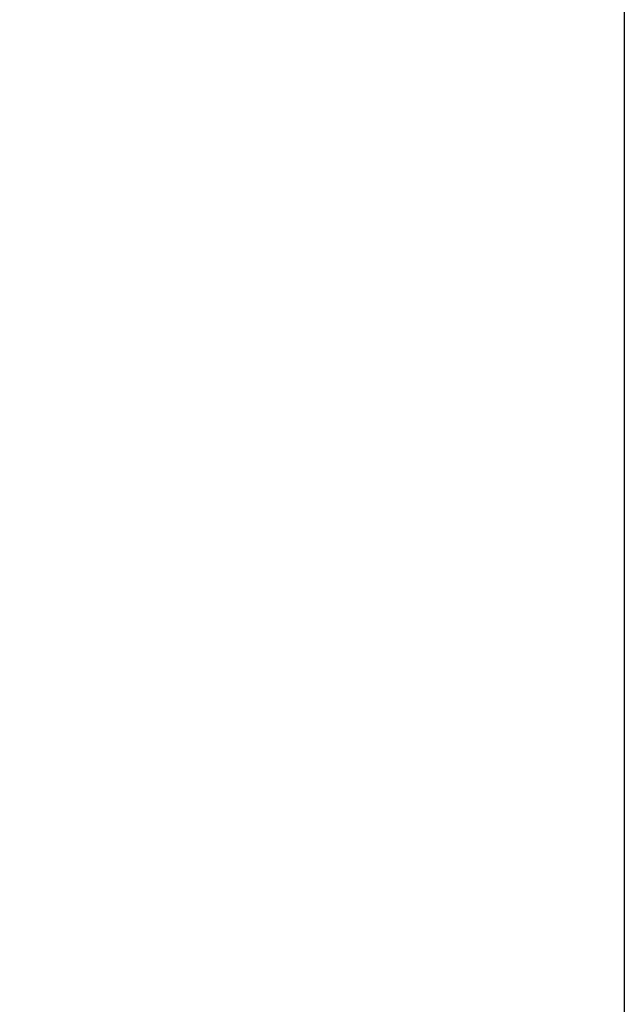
# Model space of a CAD drawing. Header units: millimetres. Extents: x 0 to 841, y 0 to 594.
# Tile 7 of 24: x 143 to 161, y 159 to 189. Entities that reach past the tile are written whole.
import ezdxf

# ---------------------------------------------------------------- set-up
doc = ezdxf.new("R2010")
doc.units = ezdxf.units.MM
doc.linetypes.add('CENTERX2', pattern=[20.32, 12.7, -2.54, 2.54, -2.54])
doc.layers.add('SLD-0', color=7, linetype='Continuous')
doc.styles.add('SLDTEXTSTYLE0', font='TXT', dxfattribs={"width": 0.75})
doc.styles.add('SLDTEXTSTYLE3', font='TXT', dxfattribs={"width": 0.7})
doc.dimstyles.new('SLDDIMSTYLE0', dxfattribs={"dimtxt": 3.704167, "dimasz": 3.2, "dimexe": 0, "dimexo": 0.0625, "dimgap": 0.926042, "dimtad": 0, "dimtih": 1, "dimtoh": 1, "dimdec": 1, "dimlfac": 5, "dimrnd": 1e-09, "dimzin": 12, "dimdsep": 46, "dimtxsty": 'SLDTEXTSTYLE0', "dimsah": 1, "dimcen": 0.09, "dimadec": 0, "dimazin": 3, "dimtfac": 1, "dimtdec": 1, "dimtofl": 0, "dimtmove": 0, "dimatfit": 3, "dimfxl": 1, "dimfrac": 2, "dimtolj": 1, "dimtzin": 12, "dimarcsym": 0})

# ---------------------------------------------------------------- blocks, each defined once
blk = doc.blocks.new('_D_2')
at = {"layer": 'SLD-0', "transparency": 16777216}
for p, q in [((160.994, 209.65), (160.994, 110.723)), ((93.68, 134.065), (93.68, 110.723)), ((122.431, 129.184), (121.304, 129.184)), ((121.304, 129.184), (121.304, 123.299)), ((134.744, 129.184), (135.87, 129.184)), ((135.87, 129.184), (135.87, 123.299)), ((121.304, 123.299), (122.431, 123.299)), ((135.87, 123.299), (134.744, 123.299)), ((160.994, 111.723), (93.68, 111.723))]:
    blk.add_line(p, q, dxfattribs=at)
for points in [[(93.68, 111.723), (96.88, 111.173), (96.88, 112.273)], [(160.994, 111.723), (157.794, 112.273), (157.794, 111.173)]]:
    blk.add_solid(points, dxfattribs=at)
at = {"layer": 'SLD-0', "transparency": 16777216, "char_height": 3.7042, "attachment_point": 1}
for s, insert, style in [('13.25', (122.431, 128.074), 'SLDTEXTSTYLE0'), ('336.6', (122.431, 122.384), 'SLDTEXTSTYLE0'), ('COG X', (120.095, 116.498), 'SLDTEXTSTYLE3')]:
    blk.add_mtext(s, dxfattribs=dict(at, insert=insert, style=style))

msp = doc.modelspace()

# ---------------------------------------------------------------- linework, layer by layer
at = {"layer": 'SLD-0', "linetype": 'CENTERX2', "lineweight": 18}
msp.add_line((160.994133, 288.235679), (160.994133, 133.065039), dxfattribs=at)

# ---------------------------------------------------------------- dimensions: what is measured, and where the dimension line sits
at = {"layer": 'SLD-0'}
dim = msp.add_linear_dim(base=(93.68002, 120.829211), p1=(160.994133, 210.650359), p2=(93.68002, 135.065039), text='<>\\PCOG X', dimstyle='SLDDIMSTYLE0', dxfattribs=at)
dim.commit()
dim.dimension.update_dxf_attribs({"geometry": '_D_2', "text_midpoint": (128.587255, 120.829211), "dimtype": 160})

doc.saveas('drawing.dxf')
